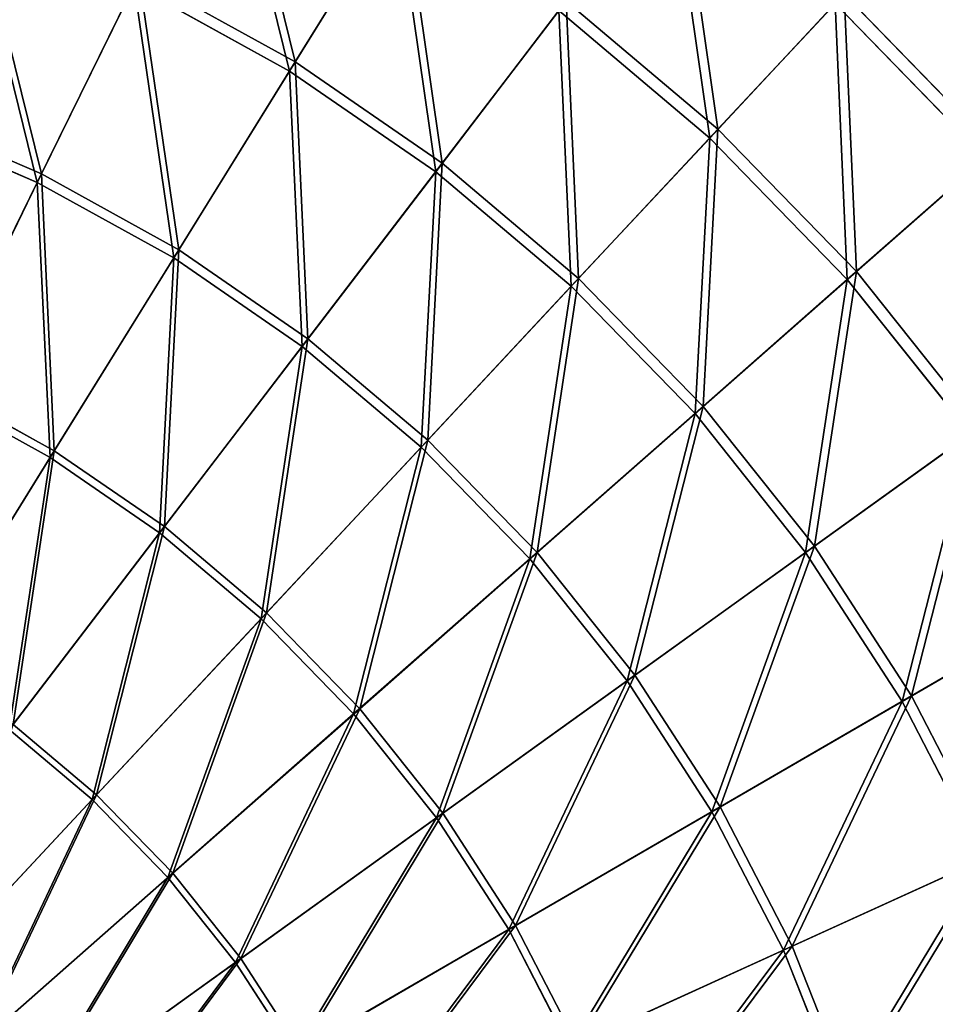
# Model space of a CAD drawing. Extents: x 0 to 1230, y 0 to 270.
# Tile 146 of 245: x 648 to 691, y 164 to 211. Entities that reach past the tile are written whole.
import ezdxf

# ---------------------------------------------------------------- set-up
doc = ezdxf.new("R2010")
doc.units = 0
doc.layers.get('0').update_dxf_attribs({"color": 13, "linetype": 'CONTINUOUS'})

# ---------------------------------------------------------------- blocks, each defined once
blk = doc.blocks.new('GROUP_6')
for p, q in [((180.667, 208.659, 102.972), (185.773, 216.904, 94.193)), ((185.472, 216.418, 93.62), (180.397, 208.223, 102.346)), ((168.611, 203.33, 110.759), (173.243, 212.767, 102.972)), ((173.243, 212.767, 102.972), (180.667, 208.659, 102.972)), ((173.017, 212.307, 102.346), (168.413, 202.927, 110.086)), ((180.397, 208.223, 102.346), (173.017, 212.307, 102.346)), ((187.654, 203.843, 102.972), (193.543, 211.548, 94.193)), ((193.543, 211.548, 94.193), (200.75, 205.456, 94.193)), ((200.75, 205.456, 94.193), (206.747, 211.883, 84.507)), ((206.747, 211.883, 84.507), (213.923, 204.495, 84.507)), ((193.196, 211.094, 93.62), (187.342, 203.436, 102.346)), ((200.36, 205.038, 93.62), (193.196, 211.094, 93.62)), ((206.32, 211.426, 83.993), (200.36, 205.038, 93.62)), ((213.454, 204.082, 83.993), (206.32, 211.426, 83.993)), ((175.133, 199.721, 110.759), (180.667, 208.659, 102.972)), ((180.667, 208.659, 102.972), (187.654, 203.843, 102.972)), ((180.397, 208.223, 102.346), (174.896, 199.34, 110.086)), ((187.342, 203.436, 102.346), (180.397, 208.223, 102.346)), ((161.766, 206.282, 110.759), (168.611, 203.33, 110.759)), ((168.413, 202.927, 110.086), (161.609, 205.861, 110.086)), ((194.134, 198.366, 102.972), (200.75, 205.456, 94.193)), ((200.75, 205.456, 94.193), (207.326, 198.687, 94.193)), ((200.36, 205.038, 93.62), (193.785, 197.991, 102.346)), ((206.897, 198.31, 93.62), (200.36, 205.038, 93.62)), ((213.454, 204.082, 83.993), (206.897, 198.31, 93.62)), ((207.326, 198.687, 94.193), (213.923, 204.495, 84.507)), ((181.27, 195.491, 110.759), (187.654, 203.843, 102.972)), ((187.654, 203.843, 102.972), (194.134, 198.366, 102.972)), ((163.665, 193.252, 117.479), (168.611, 203.33, 110.759)), ((168.611, 203.33, 110.759), (175.133, 199.721, 110.759)), ((187.342, 203.436, 102.346), (180.997, 195.134, 110.086)), ((193.785, 197.991, 102.346), (187.342, 203.436, 102.346)), ((168.413, 202.927, 110.086), (163.497, 192.91, 116.766)), ((174.896, 199.34, 110.086), (168.413, 202.927, 110.086)), ((169.223, 190.177, 117.479), (175.133, 199.721, 110.759)), ((175.133, 199.721, 110.759), (181.27, 195.491, 110.759)), ((174.896, 199.34, 110.086), (169.022, 189.853, 116.766)), ((180.997, 195.134, 110.086), (174.896, 199.34, 110.086)), ((200.047, 192.279, 102.972), (207.326, 198.687, 94.193)), ((207.326, 198.687, 94.193), (213.207, 191.306, 94.193)), ((193.785, 197.991, 102.346), (186.656, 190.351, 110.086)), ((186.962, 190.679, 110.759), (194.134, 198.366, 102.972)), ((199.662, 191.941, 102.346), (193.785, 197.991, 102.346)), ((194.134, 198.366, 102.972), (200.047, 192.279, 102.972)), ((206.897, 198.31, 93.62), (199.662, 191.941, 102.346)), ((212.743, 190.973, 93.62), (206.897, 198.31, 93.62)), ((174.452, 186.572, 117.479), (181.27, 195.491, 110.759)), ((181.27, 195.491, 110.759), (186.962, 190.679, 110.759)), ((180.997, 195.134, 110.086), (174.221, 186.269, 116.766)), ((186.656, 190.351, 110.086), (180.997, 195.134, 110.086)), ((169.022, 189.853, 116.766), (163.497, 192.91, 116.766)), ((163.665, 193.252, 117.479), (169.223, 190.177, 117.479)), ((199.662, 191.941, 102.346), (191.819, 185.036, 110.086)), ((192.156, 185.333, 110.759), (200.047, 192.279, 102.972)), ((204.918, 185.343, 102.346), (199.662, 191.941, 102.346)), ((200.047, 192.279, 102.972), (205.334, 185.643, 102.972)), ((212.743, 190.973, 93.62), (204.918, 185.343, 102.346)), ((205.334, 185.643, 102.972), (213.207, 191.306, 94.193)), ((179.304, 182.471, 117.479), (186.962, 190.679, 110.759)), ((186.962, 190.679, 110.759), (192.156, 185.333, 110.759)), ((162.994, 180.118, 123.069), (169.223, 190.177, 117.479)), ((169.223, 190.177, 117.479), (174.452, 186.572, 117.479)), ((186.656, 190.351, 110.086), (179.044, 182.193, 116.766)), ((191.819, 185.036, 110.086), (186.656, 190.351, 110.086)), ((169.022, 189.853, 116.766), (162.831, 179.855, 122.322)), ((174.221, 186.269, 116.766), (169.022, 189.853, 116.766)), ((174.221, 186.269, 116.766), (167.08, 176.926, 122.322)), ((167.268, 177.172, 123.069), (174.452, 186.572, 117.479)), ((179.044, 182.193, 116.766), (174.221, 186.269, 116.766)), ((174.452, 186.572, 117.479), (179.304, 182.471, 117.479)), ((183.73, 177.915, 117.479), (192.156, 185.333, 110.759)), ((192.156, 185.333, 110.759), (196.801, 179.503, 110.759)), ((204.918, 185.343, 102.346), (196.437, 179.241, 110.086)), ((196.801, 179.503, 110.759), (205.334, 185.643, 102.972)), ((209.503, 178.263, 102.346), (204.918, 185.343, 102.346)), ((205.334, 185.643, 102.972), (209.946, 178.52, 102.972)), ((191.819, 185.036, 110.086), (183.444, 177.664, 116.766)), ((196.437, 179.241, 110.086), (191.819, 185.036, 110.086)), ((217.841, 183.098, 93.62), (209.503, 178.263, 102.346)), ((209.946, 178.52, 102.972), (218.335, 183.385, 94.193)), ((179.044, 182.193, 116.766), (171.021, 173.595, 122.322)), ((171.232, 173.821, 123.069), (179.304, 182.471, 117.479)), ((183.444, 177.664, 116.766), (179.044, 182.193, 116.766)), ((179.304, 182.471, 117.479), (183.73, 177.915, 117.479)), ((196.437, 179.241, 110.086), (187.379, 172.725, 116.766)), ((187.688, 172.947, 117.479), (196.801, 179.503, 110.759)), ((200.464, 173.021, 110.086), (196.437, 179.241, 110.086)), ((196.801, 179.503, 110.759), (200.852, 173.247, 110.759)), ((200.852, 173.247, 110.759), (209.946, 178.52, 102.972)), ((209.946, 178.52, 102.972), (213.837, 170.979, 102.972)), ((174.849, 170.097, 123.069), (183.73, 177.915, 117.479)), ((183.73, 177.915, 117.479), (187.688, 172.947, 117.479)), ((209.503, 178.263, 102.346), (200.464, 173.021, 110.086)), ((213.371, 170.767, 102.346), (209.503, 178.263, 102.346)), ((183.444, 177.664, 116.766), (174.617, 169.893, 122.322)), ((187.379, 172.725, 116.766), (183.444, 177.664, 116.766)), ((171.021, 173.595, 122.322), (167.08, 176.926, 122.322)), ((167.268, 177.172, 123.069), (171.232, 173.821, 123.069)), ((162.825, 164.811, 127.473), (171.232, 173.821, 123.069)), ((171.232, 173.821, 123.069), (174.849, 170.097, 123.069)), ((171.021, 173.595, 122.322), (162.665, 164.639, 126.699)), ((174.617, 169.893, 122.322), (171.021, 173.595, 122.322)), ((191.14, 167.615, 117.479), (200.852, 173.247, 110.759)), ((200.852, 173.247, 110.759), (204.27, 166.623, 110.759)), ((187.379, 172.725, 116.766), (177.833, 165.857, 122.322)), ((178.084, 166.037, 123.069), (187.688, 172.947, 117.479)), ((190.811, 167.424, 116.766), (187.379, 172.725, 116.766)), ((187.688, 172.947, 117.479), (191.14, 167.615, 117.479)), ((200.464, 173.021, 110.086), (190.811, 167.424, 116.766)), ((203.861, 166.437, 110.086), (200.464, 173.021, 110.086)), ((204.27, 166.623, 110.759), (213.837, 170.979, 102.972)), ((213.371, 170.767, 102.346), (203.861, 166.437, 110.086)), ((174.617, 169.893, 122.322), (165.424, 161.8, 126.699)), ((165.599, 161.955, 127.473), (174.849, 170.097, 123.069)), ((177.833, 165.857, 122.322), (174.617, 169.893, 122.322)), ((174.849, 170.097, 123.069), (178.084, 166.037, 123.069)), ((180.905, 161.68, 123.069), (191.14, 167.615, 117.479)), ((191.14, 167.615, 117.479), (194.053, 161.97, 117.479)), ((190.811, 167.424, 116.766), (180.638, 161.525, 122.322)), ((193.707, 161.813, 116.766), (190.811, 167.424, 116.766)), ((194.053, 161.97, 117.479), (204.27, 166.623, 110.759)), ((204.27, 166.623, 110.759), (207.022, 159.696, 110.759)), ((203.861, 166.437, 110.086), (193.707, 161.813, 116.766)), ((206.598, 159.551, 110.086), (203.861, 166.437, 110.086)), ((177.833, 165.857, 122.322), (167.89, 158.704, 126.699)), ((168.081, 158.841, 127.473), (178.084, 166.037, 123.069)), ((180.638, 161.525, 122.322), (177.833, 165.857, 122.322)), ((178.084, 166.037, 123.069), (180.905, 161.68, 123.069))]:
    blk.add_line(p, q)
mesh = blk.add_polyface()
corners = [(180.667, 208.659, 102.972), (177.515, 221.473, 94.193), (173.243, 212.767, 102.972), (185.773, 216.904, 94.193)]
mesh.append_faces([[corners[k] for k in face] for face in [(0, 1, 2), (1, 0, 3)]], dxfattribs={"vtx0": -1})
mesh = blk.add_polyface()
corners = [(177.263, 220.96, 93.62), (180.397, 208.223, 102.346), (173.017, 212.307, 102.346), (185.472, 216.418, 93.62)]
mesh.append_faces([[corners[k] for k in face] for face in [(0, 1, 2), (1, 0, 3)]], dxfattribs={"vtx0": -1})
mesh = blk.add_polyface()
corners = [(200.75, 205.456, 94.193), (198.88, 218.531, 84.507), (193.543, 211.548, 94.193), (206.747, 211.883, 84.507)]
mesh.append_faces([[corners[k] for k in face] for face in [(0, 1, 2), (1, 0, 3)]], dxfattribs={"vtx0": -1})
mesh = blk.add_polyface()
corners = [(198.501, 218.035, 83.993), (200.36, 205.038, 93.62), (193.196, 211.094, 93.62), (206.32, 211.426, 83.993)]
mesh.append_faces([[corners[k] for k in face] for face in [(0, 1, 2), (1, 0, 3)]], dxfattribs={"vtx0": -1})
mesh = blk.add_polyface()
corners = [(213.923, 204.495, 84.507), (212.066, 217.583, 74.007), (206.747, 211.883, 84.507), (219.775, 209.647, 74.007)]
mesh.append_faces([[corners[k] for k in face] for face in [(0, 1, 2), (1, 0, 3)]], dxfattribs={"vtx0": -1})
mesh = blk.add_polyface()
corners = [(187.654, 203.843, 102.972), (185.773, 216.904, 94.193), (180.667, 208.659, 102.972), (193.543, 211.548, 94.193)]
mesh.append_faces([[corners[k] for k in face] for face in [(0, 1, 2), (1, 0, 3)]], dxfattribs={"vtx0": -1})
mesh = blk.add_polyface()
corners = [(211.607, 217.092, 73.557), (213.454, 204.082, 83.993), (206.32, 211.426, 83.993), (219.271, 209.203, 73.557)]
mesh.append_faces([[corners[k] for k in face] for face in [(0, 1, 2), (1, 0, 3)]], dxfattribs={"vtx0": -1})
mesh = blk.add_polyface()
corners = [(185.472, 216.418, 93.62), (187.342, 203.436, 102.346), (180.397, 208.223, 102.346), (193.196, 211.094, 93.62)]
mesh.append_faces([[corners[k] for k in face] for face in [(0, 1, 2), (1, 0, 3)]], dxfattribs={"vtx0": -1})
mesh = blk.add_polyface()
corners = [(168.611, 203.33, 110.759), (165.451, 216.127, 102.972), (161.766, 206.282, 110.759), (173.243, 212.767, 102.972)]
mesh.append_faces([[corners[k] for k in face] for face in [(0, 1, 2), (1, 0, 3)]], dxfattribs={"vtx0": -1})
mesh = blk.add_polyface()
corners = [(165.271, 215.647, 102.346), (168.413, 202.927, 110.086), (161.609, 205.861, 110.086), (173.017, 212.307, 102.346)]
mesh.append_faces([[corners[k] for k in face] for face in [(0, 1, 2), (1, 0, 3)]], dxfattribs={"vtx0": -1})
mesh = blk.add_polyface()
corners = [(175.133, 199.721, 110.759), (173.243, 212.767, 102.972), (168.611, 203.33, 110.759), (180.667, 208.659, 102.972)]
mesh.append_faces([[corners[k] for k in face] for face in [(0, 1, 2), (1, 0, 3)]], dxfattribs={"vtx0": -1})
mesh = blk.add_polyface()
corners = [(173.017, 212.307, 102.346), (174.896, 199.34, 110.086), (168.413, 202.927, 110.086), (180.397, 208.223, 102.346)]
mesh.append_faces([[corners[k] for k in face] for face in [(0, 1, 2), (1, 0, 3)]], dxfattribs={"vtx0": -1})
mesh = blk.add_polyface()
corners = [(194.134, 198.366, 102.972), (193.543, 211.548, 94.193), (187.654, 203.843, 102.972), (200.75, 205.456, 94.193)]
mesh.append_faces([[corners[k] for k in face] for face in [(0, 1, 2), (1, 0, 3)]], dxfattribs={"vtx0": -1})
mesh = blk.add_polyface()
corners = [(207.326, 198.687, 94.193), (206.747, 211.883, 84.507), (200.75, 205.456, 94.193), (213.923, 204.495, 84.507)]
mesh.append_faces([[corners[k] for k in face] for face in [(0, 1, 2), (1, 0, 3)]], dxfattribs={"vtx0": -1})
mesh = blk.add_polyface()
corners = [(193.196, 211.094, 93.62), (193.785, 197.991, 102.346), (187.342, 203.436, 102.346), (200.36, 205.038, 93.62)]
mesh.append_faces([[corners[k] for k in face] for face in [(0, 1, 2), (1, 0, 3)]], dxfattribs={"vtx0": -1})
mesh = blk.add_polyface()
corners = [(206.32, 211.426, 83.993), (206.897, 198.31, 93.62), (200.36, 205.038, 93.62), (213.454, 204.082, 83.993)]
mesh.append_faces([[corners[k] for k in face] for face in [(0, 1, 2), (1, 0, 3)]], dxfattribs={"vtx0": -1})
mesh = blk.add_polyface()
corners = [(181.27, 195.491, 110.759), (180.667, 208.659, 102.972), (175.133, 199.721, 110.759), (187.654, 203.843, 102.972)]
mesh.append_faces([[corners[k] for k in face] for face in [(0, 1, 2), (1, 0, 3)]], dxfattribs={"vtx0": -1})
mesh = blk.add_polyface()
corners = [(180.397, 208.223, 102.346), (180.997, 195.134, 110.086), (174.896, 199.34, 110.086), (187.342, 203.436, 102.346)]
mesh.append_faces([[corners[k] for k in face] for face in [(0, 1, 2), (1, 0, 3)]], dxfattribs={"vtx0": -1})
mesh = blk.add_polyface()
corners = [(163.665, 193.252, 117.479), (161.766, 206.282, 110.759), (157.832, 195.768, 117.479), (168.611, 203.33, 110.759)]
mesh.append_faces([[corners[k] for k in face] for face in [(0, 1, 2), (1, 0, 3)]], dxfattribs={"vtx0": -1})
mesh = blk.add_polyface()
corners = [(161.609, 205.861, 110.086), (163.497, 192.91, 116.766), (157.698, 195.411, 116.766), (168.413, 202.927, 110.086)]
mesh.append_faces([[corners[k] for k in face] for face in [(0, 1, 2), (1, 0, 3)]], dxfattribs={"vtx0": -1})
mesh = blk.add_polyface()
corners = [(200.047, 192.279, 102.972), (200.75, 205.456, 94.193), (194.134, 198.366, 102.972), (207.326, 198.687, 94.193)]
mesh.append_faces([[corners[k] for k in face] for face in [(0, 1, 2), (1, 0, 3)]], dxfattribs={"vtx0": -1})
mesh = blk.add_polyface()
corners = [(200.36, 205.038, 93.62), (199.662, 191.941, 102.346), (193.785, 197.991, 102.346), (206.897, 198.31, 93.62)]
mesh.append_faces([[corners[k] for k in face] for face in [(0, 1, 2), (1, 0, 3)]], dxfattribs={"vtx0": -1})
mesh = blk.add_polyface()
corners = [(213.454, 204.082, 83.993), (212.743, 190.973, 93.62), (206.897, 198.31, 93.62), (219.834, 196.075, 83.993)]
mesh.append_faces([[corners[k] for k in face] for face in [(0, 1, 2), (1, 0, 3)]], dxfattribs={"vtx0": -1})
mesh = blk.add_polyface()
corners = [(213.207, 191.306, 94.193), (213.923, 204.495, 84.507), (207.326, 198.687, 94.193), (220.341, 196.44, 84.507)]
mesh.append_faces([[corners[k] for k in face] for face in [(0, 1, 2), (1, 0, 3)]], dxfattribs={"vtx0": -1})
mesh = blk.add_polyface()
corners = [(186.962, 190.679, 110.759), (187.654, 203.843, 102.972), (181.27, 195.491, 110.759), (194.134, 198.366, 102.972)]
mesh.append_faces([[corners[k] for k in face] for face in [(0, 1, 2), (1, 0, 3)]], dxfattribs={"vtx0": -1})
mesh = blk.add_polyface()
corners = [(169.223, 190.177, 117.479), (168.611, 203.33, 110.759), (163.665, 193.252, 117.479), (175.133, 199.721, 110.759)]
mesh.append_faces([[corners[k] for k in face] for face in [(0, 1, 2), (1, 0, 3)]], dxfattribs={"vtx0": -1})
mesh = blk.add_polyface()
corners = [(187.342, 203.436, 102.346), (186.656, 190.351, 110.086), (180.997, 195.134, 110.086), (193.785, 197.991, 102.346)]
mesh.append_faces([[corners[k] for k in face] for face in [(0, 1, 2), (1, 0, 3)]], dxfattribs={"vtx0": -1})
mesh = blk.add_polyface()
corners = [(168.413, 202.927, 110.086), (169.022, 189.853, 116.766), (163.497, 192.91, 116.766), (174.896, 199.34, 110.086)]
mesh.append_faces([[corners[k] for k in face] for face in [(0, 1, 2), (1, 0, 3)]], dxfattribs={"vtx0": -1})
mesh = blk.add_polyface()
corners = [(174.452, 186.572, 117.479), (175.133, 199.721, 110.759), (169.223, 190.177, 117.479), (181.27, 195.491, 110.759)]
mesh.append_faces([[corners[k] for k in face] for face in [(0, 1, 2), (1, 0, 3)]], dxfattribs={"vtx0": -1})
mesh = blk.add_polyface()
corners = [(174.896, 199.34, 110.086), (174.221, 186.269, 116.766), (169.022, 189.853, 116.766), (180.997, 195.134, 110.086)]
mesh.append_faces([[corners[k] for k in face] for face in [(0, 1, 2), (1, 0, 3)]], dxfattribs={"vtx0": -1})
mesh = blk.add_polyface()
corners = [(205.334, 185.643, 102.972), (207.326, 198.687, 94.193), (200.047, 192.279, 102.972), (213.207, 191.306, 94.193)]
mesh.append_faces([[corners[k] for k in face] for face in [(0, 1, 2), (1, 0, 3)]], dxfattribs={"vtx0": -1})
mesh = blk.add_polyface()
corners = [(193.785, 197.991, 102.346), (191.819, 185.036, 110.086), (186.656, 190.351, 110.086), (199.662, 191.941, 102.346)]
mesh.append_faces([[corners[k] for k in face] for face in [(0, 1, 2), (1, 0, 3)]], dxfattribs={"vtx0": -1})
mesh = blk.add_polyface()
corners = [(192.156, 185.333, 110.759), (194.134, 198.366, 102.972), (186.962, 190.679, 110.759), (200.047, 192.279, 102.972)]
mesh.append_faces([[corners[k] for k in face] for face in [(0, 1, 2), (1, 0, 3)]], dxfattribs={"vtx0": -1})
mesh = blk.add_polyface()
corners = [(206.897, 198.31, 93.62), (204.918, 185.343, 102.346), (199.662, 191.941, 102.346), (212.743, 190.973, 93.62)]
mesh.append_faces([[corners[k] for k in face] for face in [(0, 1, 2), (1, 0, 3)]], dxfattribs={"vtx0": -1})
mesh = blk.add_polyface()
corners = [(179.304, 182.471, 117.479), (181.27, 195.491, 110.759), (174.452, 186.572, 117.479), (186.962, 190.679, 110.759)]
mesh.append_faces([[corners[k] for k in face] for face in [(0, 1, 2), (1, 0, 3)]], dxfattribs={"vtx0": -1})
mesh = blk.add_polyface()
corners = [(180.997, 195.134, 110.086), (179.044, 182.193, 116.766), (174.221, 186.269, 116.766), (186.656, 190.351, 110.086)]
mesh.append_faces([[corners[k] for k in face] for face in [(0, 1, 2), (1, 0, 3)]], dxfattribs={"vtx0": -1})
mesh = blk.add_polyface()
corners = [(163.497, 192.91, 116.766), (162.831, 179.855, 122.322), (158.315, 182.353, 122.322), (169.022, 189.853, 116.766)]
mesh.append_faces([[corners[k] for k in face] for face in [(0, 1, 2), (1, 0, 3)]], dxfattribs={"vtx0": -1})
mesh = blk.add_polyface()
corners = [(162.994, 180.118, 123.069), (163.665, 193.252, 117.479), (158.452, 182.631, 123.069), (169.223, 190.177, 117.479)]
mesh.append_faces([[corners[k] for k in face] for face in [(0, 1, 2), (1, 0, 3)]], dxfattribs={"vtx0": -1})
mesh = blk.add_polyface()
corners = [(199.662, 191.941, 102.346), (196.437, 179.241, 110.086), (191.819, 185.036, 110.086), (204.918, 185.343, 102.346)]
mesh.append_faces([[corners[k] for k in face] for face in [(0, 1, 2), (1, 0, 3)]], dxfattribs={"vtx0": -1})
mesh = blk.add_polyface()
corners = [(196.801, 179.503, 110.759), (200.047, 192.279, 102.972), (192.156, 185.333, 110.759), (205.334, 185.643, 102.972)]
mesh.append_faces([[corners[k] for k in face] for face in [(0, 1, 2), (1, 0, 3)]], dxfattribs={"vtx0": -1})
mesh = blk.add_polyface()
corners = [(212.743, 190.973, 93.62), (209.503, 178.263, 102.346), (204.918, 185.343, 102.346), (217.841, 183.098, 93.62)]
mesh.append_faces([[corners[k] for k in face] for face in [(0, 1, 2), (1, 0, 3)]], dxfattribs={"vtx0": -1})
mesh = blk.add_polyface()
corners = [(209.946, 178.52, 102.972), (213.207, 191.306, 94.193), (205.334, 185.643, 102.972), (218.335, 183.385, 94.193)]
mesh.append_faces([[corners[k] for k in face] for face in [(0, 1, 2), (1, 0, 3)]], dxfattribs={"vtx0": -1})
mesh = blk.add_polyface()
corners = [(183.73, 177.915, 117.479), (186.962, 190.679, 110.759), (179.304, 182.471, 117.479), (192.156, 185.333, 110.759)]
mesh.append_faces([[corners[k] for k in face] for face in [(0, 1, 2), (1, 0, 3)]], dxfattribs={"vtx0": -1})
mesh = blk.add_polyface()
corners = [(167.268, 177.172, 123.069), (169.223, 190.177, 117.479), (162.994, 180.118, 123.069), (174.452, 186.572, 117.479)]
mesh.append_faces([[corners[k] for k in face] for face in [(0, 1, 2), (1, 0, 3)]], dxfattribs={"vtx0": -1})
mesh = blk.add_polyface()
corners = [(186.656, 190.351, 110.086), (183.444, 177.664, 116.766), (179.044, 182.193, 116.766), (191.819, 185.036, 110.086)]
mesh.append_faces([[corners[k] for k in face] for face in [(0, 1, 2), (1, 0, 3)]], dxfattribs={"vtx0": -1})
mesh = blk.add_polyface()
corners = [(169.022, 189.853, 116.766), (167.08, 176.926, 122.322), (162.831, 179.855, 122.322), (174.221, 186.269, 116.766)]
mesh.append_faces([[corners[k] for k in face] for face in [(0, 1, 2), (1, 0, 3)]], dxfattribs={"vtx0": -1})
mesh = blk.add_polyface()
corners = [(174.221, 186.269, 116.766), (171.021, 173.595, 122.322), (167.08, 176.926, 122.322), (179.044, 182.193, 116.766)]
mesh.append_faces([[corners[k] for k in face] for face in [(0, 1, 2), (1, 0, 3)]], dxfattribs={"vtx0": -1})
mesh = blk.add_polyface()
corners = [(171.232, 173.821, 123.069), (174.452, 186.572, 117.479), (167.268, 177.172, 123.069), (179.304, 182.471, 117.479)]
mesh.append_faces([[corners[k] for k in face] for face in [(0, 1, 2), (1, 0, 3)]], dxfattribs={"vtx0": -1})
mesh = blk.add_polyface()
corners = [(187.688, 172.947, 117.479), (192.156, 185.333, 110.759), (183.73, 177.915, 117.479), (196.801, 179.503, 110.759)]
mesh.append_faces([[corners[k] for k in face] for face in [(0, 1, 2), (1, 0, 3)]], dxfattribs={"vtx0": -1})
mesh = blk.add_polyface()
corners = [(204.918, 185.343, 102.346), (200.464, 173.021, 110.086), (196.437, 179.241, 110.086), (209.503, 178.263, 102.346)]
mesh.append_faces([[corners[k] for k in face] for face in [(0, 1, 2), (1, 0, 3)]], dxfattribs={"vtx0": -1})
mesh = blk.add_polyface()
corners = [(200.852, 173.247, 110.759), (205.334, 185.643, 102.972), (196.801, 179.503, 110.759), (209.946, 178.52, 102.972)]
mesh.append_faces([[corners[k] for k in face] for face in [(0, 1, 2), (1, 0, 3)]], dxfattribs={"vtx0": -1})
mesh = blk.add_polyface()
corners = [(191.819, 185.036, 110.086), (187.379, 172.725, 116.766), (183.444, 177.664, 116.766), (196.437, 179.241, 110.086)]
mesh.append_faces([[corners[k] for k in face] for face in [(0, 1, 2), (1, 0, 3)]], dxfattribs={"vtx0": -1})
mesh = blk.add_polyface()
corners = [(217.841, 183.098, 93.62), (213.371, 170.767, 102.346), (209.503, 178.263, 102.346), (222.143, 174.762, 93.62)]
mesh.append_faces([[corners[k] for k in face] for face in [(0, 1, 2), (1, 0, 3)]], dxfattribs={"vtx0": -1})
mesh = blk.add_polyface()
corners = [(213.837, 170.979, 102.972), (218.335, 183.385, 94.193), (209.946, 178.52, 102.972), (222.663, 174.998, 94.193)]
mesh.append_faces([[corners[k] for k in face] for face in [(0, 1, 2), (1, 0, 3)]], dxfattribs={"vtx0": -1})
mesh = blk.add_polyface()
corners = [(179.044, 182.193, 116.766), (174.617, 169.893, 122.322), (171.021, 173.595, 122.322), (183.444, 177.664, 116.766)]
mesh.append_faces([[corners[k] for k in face] for face in [(0, 1, 2), (1, 0, 3)]], dxfattribs={"vtx0": -1})
mesh = blk.add_polyface()
corners = [(174.849, 170.097, 123.069), (179.304, 182.471, 117.479), (171.232, 173.821, 123.069), (183.73, 177.915, 117.479)]
mesh.append_faces([[corners[k] for k in face] for face in [(0, 1, 2), (1, 0, 3)]], dxfattribs={"vtx0": -1})
mesh = blk.add_polyface()
corners = [(196.437, 179.241, 110.086), (190.811, 167.424, 116.766), (187.379, 172.725, 116.766), (200.464, 173.021, 110.086)]
mesh.append_faces([[corners[k] for k in face] for face in [(0, 1, 2), (1, 0, 3)]], dxfattribs={"vtx0": -1})
mesh = blk.add_polyface()
corners = [(191.14, 167.615, 117.479), (196.801, 179.503, 110.759), (187.688, 172.947, 117.479), (200.852, 173.247, 110.759)]
mesh.append_faces([[corners[k] for k in face] for face in [(0, 1, 2), (1, 0, 3)]], dxfattribs={"vtx0": -1})
mesh = blk.add_polyface()
corners = [(204.27, 166.623, 110.759), (209.946, 178.52, 102.972), (200.852, 173.247, 110.759), (213.837, 170.979, 102.972)]
mesh.append_faces([[corners[k] for k in face] for face in [(0, 1, 2), (1, 0, 3)]], dxfattribs={"vtx0": -1})
mesh = blk.add_polyface()
corners = [(178.084, 166.037, 123.069), (183.73, 177.915, 117.479), (174.849, 170.097, 123.069), (187.688, 172.947, 117.479)]
mesh.append_faces([[corners[k] for k in face] for face in [(0, 1, 2), (1, 0, 3)]], dxfattribs={"vtx0": -1})
mesh = blk.add_polyface()
corners = [(209.503, 178.263, 102.346), (203.861, 166.437, 110.086), (200.464, 173.021, 110.086), (213.371, 170.767, 102.346)]
mesh.append_faces([[corners[k] for k in face] for face in [(0, 1, 2), (1, 0, 3)]], dxfattribs={"vtx0": -1})
mesh = blk.add_polyface()
corners = [(183.444, 177.664, 116.766), (177.833, 165.857, 122.322), (174.617, 169.893, 122.322), (187.379, 172.725, 116.766)]
mesh.append_faces([[corners[k] for k in face] for face in [(0, 1, 2), (1, 0, 3)]], dxfattribs={"vtx0": -1})
mesh = blk.add_polyface()
corners = [(167.08, 176.926, 122.322), (162.665, 164.639, 126.699), (159.642, 167.195, 126.699), (171.021, 173.595, 122.322)]
mesh.append_faces([[corners[k] for k in face] for face in [(0, 1, 2), (1, 0, 3)]], dxfattribs={"vtx0": -1})
mesh = blk.add_polyface()
corners = [(162.825, 164.811, 127.473), (167.268, 177.172, 123.069), (159.784, 167.381, 127.473), (171.232, 173.821, 123.069)]
mesh.append_faces([[corners[k] for k in face] for face in [(0, 1, 2), (1, 0, 3)]], dxfattribs={"vtx0": -1})
mesh = blk.add_polyface()
corners = [(165.599, 161.955, 127.473), (171.232, 173.821, 123.069), (162.825, 164.811, 127.473), (174.849, 170.097, 123.069)]
mesh.append_faces([[corners[k] for k in face] for face in [(0, 1, 2), (1, 0, 3)]], dxfattribs={"vtx0": -1})
mesh = blk.add_polyface()
corners = [(171.021, 173.595, 122.322), (165.424, 161.8, 126.699), (162.665, 164.639, 126.699), (174.617, 169.893, 122.322)]
mesh.append_faces([[corners[k] for k in face] for face in [(0, 1, 2), (1, 0, 3)]], dxfattribs={"vtx0": -1})
mesh = blk.add_polyface()
corners = [(194.053, 161.97, 117.479), (200.852, 173.247, 110.759), (191.14, 167.615, 117.479), (204.27, 166.623, 110.759)]
mesh.append_faces([[corners[k] for k in face] for face in [(0, 1, 2), (1, 0, 3)]], dxfattribs={"vtx0": -1})
mesh = blk.add_polyface()
corners = [(187.379, 172.725, 116.766), (180.638, 161.525, 122.322), (177.833, 165.857, 122.322), (190.811, 167.424, 116.766)]
mesh.append_faces([[corners[k] for k in face] for face in [(0, 1, 2), (1, 0, 3)]], dxfattribs={"vtx0": -1})
mesh = blk.add_polyface()
corners = [(180.905, 161.68, 123.069), (187.688, 172.947, 117.479), (178.084, 166.037, 123.069), (191.14, 167.615, 117.479)]
mesh.append_faces([[corners[k] for k in face] for face in [(0, 1, 2), (1, 0, 3)]], dxfattribs={"vtx0": -1})
mesh = blk.add_polyface()
corners = [(200.464, 173.021, 110.086), (193.707, 161.813, 116.766), (190.811, 167.424, 116.766), (203.861, 166.437, 110.086)]
mesh.append_faces([[corners[k] for k in face] for face in [(0, 1, 2), (1, 0, 3)]], dxfattribs={"vtx0": -1})
mesh = blk.add_polyface()
corners = [(207.022, 159.696, 110.759), (213.837, 170.979, 102.972), (204.27, 166.623, 110.759), (216.971, 163.094, 102.972)]
mesh.append_faces([[corners[k] for k in face] for face in [(0, 1, 2), (1, 0, 3)]], dxfattribs={"vtx0": -1})
mesh = blk.add_polyface()
corners = [(213.371, 170.767, 102.346), (206.598, 159.551, 110.086), (203.861, 166.437, 110.086), (216.485, 162.928, 102.346)]
mesh.append_faces([[corners[k] for k in face] for face in [(0, 1, 2), (1, 0, 3)]], dxfattribs={"vtx0": -1})
mesh = blk.add_polyface()
corners = [(174.617, 169.893, 122.322), (167.89, 158.704, 126.699), (165.424, 161.8, 126.699), (177.833, 165.857, 122.322)]
mesh.append_faces([[corners[k] for k in face] for face in [(0, 1, 2), (1, 0, 3)]], dxfattribs={"vtx0": -1})
mesh = blk.add_polyface()
corners = [(168.081, 158.841, 127.473), (174.849, 170.097, 123.069), (165.599, 161.955, 127.473), (178.084, 166.037, 123.069)]
mesh.append_faces([[corners[k] for k in face] for face in [(0, 1, 2), (1, 0, 3)]], dxfattribs={"vtx0": -1})
mesh = blk.add_polyface()
corners = [(183.285, 157.067, 123.069), (191.14, 167.615, 117.479), (180.905, 161.68, 123.069), (194.053, 161.97, 117.479)]
mesh.append_faces([[corners[k] for k in face] for face in [(0, 1, 2), (1, 0, 3)]], dxfattribs={"vtx0": -1})
mesh = blk.add_polyface()
corners = [(190.811, 167.424, 116.766), (183.004, 156.939, 122.322), (180.638, 161.525, 122.322), (193.707, 161.813, 116.766)]
mesh.append_faces([[corners[k] for k in face] for face in [(0, 1, 2), (1, 0, 3)]], dxfattribs={"vtx0": -1})
mesh = blk.add_polyface()
corners = [(196.399, 156.067, 117.479), (204.27, 166.623, 110.759), (194.053, 161.97, 117.479), (207.022, 159.696, 110.759)]
mesh.append_faces([[corners[k] for k in face] for face in [(0, 1, 2), (1, 0, 3)]], dxfattribs={"vtx0": -1})
mesh = blk.add_polyface()
corners = [(203.861, 166.437, 110.086), (196.038, 155.944, 116.766), (193.707, 161.813, 116.766), (206.598, 159.551, 110.086)]
mesh.append_faces([[corners[k] for k in face] for face in [(0, 1, 2), (1, 0, 3)]], dxfattribs={"vtx0": -1})
mesh = blk.add_polyface()
corners = [(177.833, 165.857, 122.322), (170.042, 155.381, 126.699), (167.89, 158.704, 126.699), (180.638, 161.525, 122.322)]
mesh.append_faces([[corners[k] for k in face] for face in [(0, 1, 2), (1, 0, 3)]], dxfattribs={"vtx0": -1})
mesh = blk.add_polyface()
corners = [(170.244, 155.498, 127.473), (178.084, 166.037, 123.069), (168.081, 158.841, 127.473), (180.905, 161.68, 123.069)]
mesh.append_faces([[corners[k] for k in face] for face in [(0, 1, 2), (1, 0, 3)]], dxfattribs={"vtx0": -1})
blk = doc.blocks.new('COMPONENT_3')
blk.add_blockref('GROUP_6', (0, 0))
blk = doc.blocks.new('GROUP_25')
blk.add_blockref('COMPONENT_3', (479.98, -0.02, 0.02))

msp = doc.modelspace()

# ---------------------------------------------------------------- block references
msp.add_blockref('GROUP_25', (0, 0))

doc.saveas('drawing.dxf')
